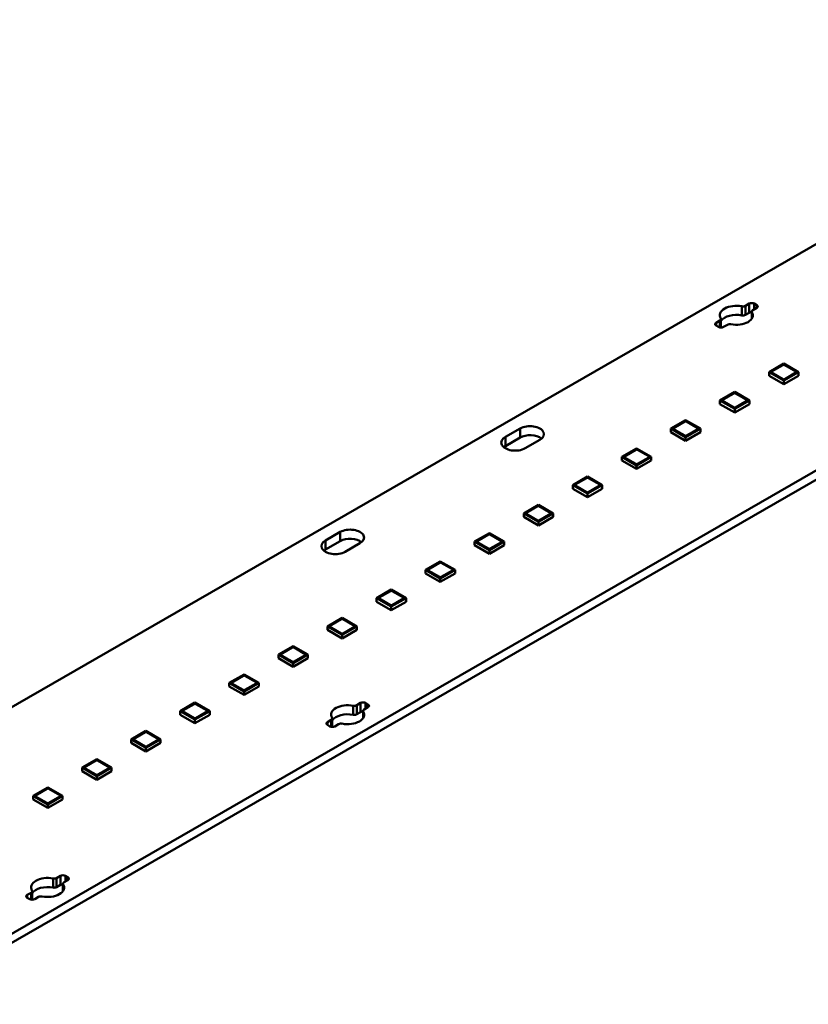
# Model space of a CAD drawing. Header units: millimetres. Extents: x 0 to 841, y 0 to 590.
# Tile 14 of 20: x 538 to 594, y 88 to 158. Entities that reach past the tile are written whole.
import ezdxf

# ---------------------------------------------------------------- set-up
doc = ezdxf.new("R2010")
doc.units = ezdxf.units.MM
doc.layers.add('Visible Edges(ISO)', color=7, linetype='Continuous', lineweight=50)
doc.layers.add('Visible Tangent Edges(ISO)', color=7, linetype='Continuous', lineweight=50)

msp = doc.modelspace()

# ---------------------------------------------------------------- linework, layer by layer
at = {"layer": 'Visible Edges(ISO)'}
for p, q in [((651.058, 158.41), (457.063, 46.695)), ((651.058, 157.755), (457.063, 46.041)), ((469.795, 70.315), (608.662, 150.283)), ((589.712, 137.844), (589.99, 138.004)), ((590.344, 138.004), (590.52, 137.902)), ((589.99, 137.35), (589.712, 137.19)), ((590.169, 137.437), (590.169, 136.917)), ((590.52, 137.699), (590.243, 137.539)), ((587.604, 136.63), (587.882, 136.79)), ((587.955, 136.891), (587.955, 136.282)), ((587.78, 136.324), (587.604, 136.426)), ((588.412, 136.484), (588.134, 136.324)), ((592.467, 133.69), (591.407, 133.079)), ((591.407, 133.079), (592.467, 132.468)), ((591.407, 132.818), (591.407, 133.079)), ((591.563, 133.056), (591.563, 133.079)), ((591.584, 133.12), (592.397, 133.588)), ((592.403, 133.585), (591.59, 133.116)), ((593.528, 133.079), (592.467, 133.69)), ((592.467, 132.468), (593.528, 133.079)), ((593.343, 133.118), (592.532, 133.585)), ((592.538, 133.588), (593.351, 133.12)), ((593.351, 133.12), (593.343, 133.036)), ((593.343, 133.041), (593.343, 133.118)), ((593.351, 133.12), (593.351, 133.039)), ((593.528, 132.818), (593.528, 133.079)), ((591.407, 132.818), (592.467, 132.207)), ((592.397, 132.57), (591.584, 133.039)), ((591.59, 133.042), (592.403, 132.574)), ((592.467, 132.207), (593.528, 132.818)), ((592.467, 132.207), (592.467, 132.468)), ((592.532, 132.574), (593.343, 133.041)), ((593.351, 133.039), (592.538, 132.57)), ((593.343, 133.034), (593.343, 133.041)), ((588.942, 131.66), (587.881, 131.049)), ((590.002, 131.049), (588.942, 131.66)), ((587.881, 131.049), (588.942, 130.438)), ((587.881, 130.787), (587.881, 131.049)), ((588.037, 131.025), (588.037, 131.049)), ((588.058, 131.09), (588.871, 131.558)), ((588.871, 130.54), (588.058, 131.008)), ((588.877, 131.554), (588.064, 131.086)), ((588.064, 131.012), (588.877, 130.543)), ((588.942, 130.438), (590.002, 131.049)), ((589.817, 131.087), (589.006, 131.554)), ((589.006, 130.543), (589.817, 131.01)), ((589.012, 131.558), (589.825, 131.09)), ((589.825, 131.008), (589.012, 130.54)), ((589.825, 131.09), (589.817, 131.006)), ((589.817, 131.01), (589.817, 131.087)), ((589.817, 131.003), (589.817, 131.01)), ((589.825, 131.09), (589.825, 131.008)), ((590.002, 130.787), (590.002, 131.049)), ((587.881, 130.787), (588.942, 130.176)), ((588.942, 130.176), (590.002, 130.787)), ((588.942, 130.176), (588.942, 130.438)), ((585.416, 129.629), (584.355, 129.018)), ((584.532, 129.059), (585.345, 129.527)), ((585.351, 129.524), (584.538, 129.056)), ((586.476, 129.018), (585.416, 129.629)), ((586.291, 129.057), (585.48, 129.524)), ((585.486, 129.527), (586.3, 129.059)), ((572.463, 128.42), (573.523, 129.03)), ((584.355, 129.018), (585.416, 128.408)), ((584.355, 128.757), (584.355, 129.018)), ((584.511, 128.995), (584.511, 129.018)), ((585.345, 128.509), (584.532, 128.978)), ((584.538, 128.981), (585.351, 128.513)), ((585.416, 128.408), (586.476, 129.018)), ((585.48, 128.513), (586.291, 128.98)), ((586.3, 128.978), (585.486, 128.509)), ((586.3, 129.059), (586.291, 128.975)), ((586.291, 128.98), (586.291, 129.057)), ((586.291, 128.973), (586.291, 128.98)), ((586.3, 129.059), (586.3, 128.978)), ((586.476, 128.757), (586.476, 129.018)), ((573.523, 128.376), (572.463, 127.766)), ((574.938, 128.216), (573.877, 127.605)), ((584.355, 128.757), (585.416, 128.146)), ((585.416, 128.146), (586.476, 128.757)), ((585.416, 128.146), (585.416, 128.408)), ((581.89, 127.599), (580.829, 126.988)), ((581.006, 127.029), (581.819, 127.497)), ((581.825, 127.493), (581.012, 127.025)), ((582.95, 126.988), (581.89, 127.599)), ((582.765, 127.027), (581.954, 127.493)), ((581.96, 127.497), (582.774, 127.029)), ((580.829, 126.988), (581.89, 126.377)), ((580.829, 126.726), (580.829, 126.988)), ((580.829, 126.726), (581.89, 126.116)), ((580.985, 126.964), (580.985, 126.988)), ((581.819, 126.479), (581.006, 126.947)), ((581.012, 126.951), (581.825, 126.483)), ((581.89, 126.377), (582.95, 126.988)), ((581.89, 126.116), (582.95, 126.726)), ((581.954, 126.483), (582.765, 126.949)), ((582.774, 126.947), (581.96, 126.479)), ((582.774, 127.029), (582.765, 126.945)), ((582.765, 126.949), (582.765, 127.027)), ((582.765, 126.942), (582.765, 126.949)), ((582.774, 127.029), (582.774, 126.947)), ((582.95, 126.726), (582.95, 126.988)), ((581.89, 126.116), (581.89, 126.377)), ((578.364, 125.568), (577.303, 124.958)), ((577.48, 124.998), (578.293, 125.467)), ((578.299, 125.463), (577.486, 124.995)), ((579.425, 124.958), (578.364, 125.568)), ((579.239, 124.996), (578.428, 125.463)), ((578.435, 125.467), (579.248, 124.998)), ((577.303, 124.958), (578.364, 124.347)), ((577.303, 124.696), (577.303, 124.958)), ((577.303, 124.696), (578.364, 124.085)), ((577.459, 124.934), (577.459, 124.958)), ((578.293, 124.449), (577.48, 124.917)), ((577.486, 124.92), (578.299, 124.452)), ((578.364, 124.347), (579.425, 124.958)), ((578.364, 124.085), (579.425, 124.696)), ((578.428, 124.452), (579.239, 124.919)), ((579.248, 124.917), (578.435, 124.449)), ((579.248, 124.998), (579.239, 124.914)), ((579.239, 124.919), (579.239, 124.996)), ((579.239, 124.912), (579.239, 124.919)), ((579.248, 124.998), (579.248, 124.917)), ((579.425, 124.696), (579.425, 124.958)), ((578.364, 124.085), (578.364, 124.347)), ((574.838, 123.538), (573.777, 122.927)), ((573.954, 122.968), (574.767, 123.436)), ((574.773, 123.433), (573.96, 122.964)), ((575.899, 122.927), (574.838, 123.538)), ((575.713, 122.966), (574.902, 123.433)), ((574.909, 123.436), (575.722, 122.968)), ((573.777, 122.927), (574.838, 122.316)), ((573.777, 122.666), (573.777, 122.927)), ((573.777, 122.666), (574.838, 122.055)), ((573.934, 122.904), (573.934, 122.927)), ((574.767, 122.418), (573.954, 122.886)), ((573.96, 122.89), (574.773, 122.422)), ((574.838, 122.316), (575.899, 122.927)), ((574.838, 122.055), (575.899, 122.666)), ((574.902, 122.422), (575.713, 122.889)), ((575.722, 122.886), (574.909, 122.418)), ((575.722, 122.968), (575.713, 122.884)), ((575.713, 122.889), (575.713, 122.966)), ((575.713, 122.881), (575.713, 122.889)), ((575.722, 122.968), (575.722, 122.886)), ((575.899, 122.666), (575.899, 122.927)), ((574.838, 122.055), (574.838, 122.316)), ((559.54, 120.978), (560.601, 121.589)), ((571.312, 121.508), (570.251, 120.897)), ((570.428, 120.937), (571.241, 121.406)), ((571.248, 121.402), (570.434, 120.934)), ((572.373, 120.897), (571.312, 121.508)), ((572.187, 120.935), (571.377, 121.402)), ((571.383, 121.406), (572.196, 120.937)), ((560.601, 120.935), (559.54, 120.324)), ((562.015, 120.774), (560.955, 120.164)), ((570.251, 120.897), (571.312, 120.286)), ((570.251, 120.635), (570.251, 120.897)), ((570.251, 120.635), (571.312, 120.024)), ((570.408, 120.873), (570.408, 120.897)), ((571.241, 120.388), (570.428, 120.856)), ((570.434, 120.86), (571.248, 120.391)), ((571.312, 120.286), (572.373, 120.897)), ((571.312, 120.024), (572.373, 120.635)), ((571.377, 120.391), (572.187, 120.858)), ((572.196, 120.856), (571.383, 120.388)), ((572.196, 120.937), (572.187, 120.854)), ((572.187, 120.858), (572.187, 120.935)), ((572.187, 120.851), (572.187, 120.858)), ((572.196, 120.937), (572.196, 120.856)), ((572.373, 120.635), (572.373, 120.897)), ((571.312, 120.024), (571.312, 120.286)), ((567.786, 119.477), (566.726, 118.866)), ((566.902, 118.907), (567.715, 119.375)), ((567.722, 119.372), (566.908, 118.903)), ((568.847, 118.866), (567.786, 119.477)), ((568.661, 118.905), (567.851, 119.372)), ((567.857, 119.375), (568.67, 118.907)), ((568.67, 118.907), (568.661, 118.823)), ((568.661, 118.828), (568.661, 118.905)), ((568.67, 118.907), (568.67, 118.826)), ((566.726, 118.866), (567.786, 118.256)), ((566.726, 118.605), (566.726, 118.866)), ((566.726, 118.605), (567.786, 117.994)), ((566.882, 118.843), (566.882, 118.866)), ((567.715, 118.357), (566.902, 118.826)), ((566.908, 118.829), (567.722, 118.361)), ((567.786, 118.256), (568.847, 118.866)), ((567.786, 117.994), (568.847, 118.605)), ((567.786, 117.994), (567.786, 118.256)), ((567.851, 118.361), (568.661, 118.828)), ((568.67, 118.826), (567.857, 118.357)), ((568.661, 118.821), (568.661, 118.828)), ((568.847, 118.605), (568.847, 118.866)), ((564.26, 117.447), (563.2, 116.836)), ((563.2, 116.836), (564.26, 116.225)), ((563.2, 116.574), (563.2, 116.836)), ((563.356, 116.812), (563.356, 116.836)), ((563.376, 116.877), (564.19, 117.345)), ((564.19, 116.327), (563.376, 116.795)), ((564.196, 117.341), (563.383, 116.873)), ((563.383, 116.799), (564.196, 116.33)), ((565.321, 116.836), (564.26, 117.447)), ((564.26, 116.225), (565.321, 116.836)), ((565.135, 116.875), (564.325, 117.341)), ((564.325, 116.33), (565.135, 116.797)), ((564.331, 117.345), (565.144, 116.877)), ((565.144, 116.795), (564.331, 116.327)), ((565.144, 116.877), (565.135, 116.793)), ((565.135, 116.797), (565.135, 116.875)), ((565.135, 116.79), (565.135, 116.797)), ((565.144, 116.877), (565.144, 116.795)), ((565.321, 116.574), (565.321, 116.836)), ((563.2, 116.574), (564.26, 115.963)), ((564.26, 115.963), (565.321, 116.574)), ((564.26, 115.963), (564.26, 116.225)), ((560.734, 115.416), (559.674, 114.805)), ((561.795, 114.805), (560.734, 115.416)), ((559.674, 114.805), (560.734, 114.195)), ((559.674, 114.544), (559.674, 114.805)), ((559.83, 114.782), (559.83, 114.805)), ((559.851, 114.846), (560.664, 115.314)), ((560.664, 114.296), (559.851, 114.765)), ((560.67, 115.311), (559.857, 114.843)), ((559.857, 114.768), (560.67, 114.3)), ((560.734, 114.195), (561.795, 114.805)), ((561.61, 114.844), (560.799, 115.311)), ((560.799, 114.3), (561.61, 114.767)), ((560.805, 115.314), (561.618, 114.846)), ((561.618, 114.765), (560.805, 114.296)), ((561.618, 114.846), (561.61, 114.762)), ((561.61, 114.767), (561.61, 114.844)), ((561.61, 114.76), (561.61, 114.767)), ((561.618, 114.846), (561.618, 114.765)), ((561.795, 114.544), (561.795, 114.805)), ((559.674, 114.544), (560.734, 113.933)), ((560.734, 113.933), (561.795, 114.544)), ((560.734, 113.933), (560.734, 114.195)), ((557.209, 113.386), (556.148, 112.775)), ((556.325, 112.816), (557.138, 113.284)), ((557.144, 113.28), (556.331, 112.812)), ((558.269, 112.775), (557.209, 113.386)), ((558.084, 112.814), (557.273, 113.28)), ((557.279, 113.284), (558.092, 112.816)), ((556.148, 112.775), (557.209, 112.164)), ((556.148, 112.513), (556.148, 112.775)), ((556.304, 112.751), (556.304, 112.775)), ((557.138, 112.266), (556.325, 112.734)), ((556.331, 112.738), (557.144, 112.27)), ((557.209, 112.164), (558.269, 112.775)), ((557.273, 112.27), (558.084, 112.736)), ((558.092, 112.734), (557.279, 112.266)), ((558.092, 112.816), (558.084, 112.732)), ((558.084, 112.736), (558.084, 112.814)), ((558.084, 112.729), (558.084, 112.736)), ((558.092, 112.816), (558.092, 112.734)), ((558.269, 112.513), (558.269, 112.775)), ((556.148, 112.513), (557.209, 111.903)), ((557.209, 111.903), (558.269, 112.513)), ((557.209, 111.903), (557.209, 112.164)), ((553.683, 111.355), (552.622, 110.745)), ((552.799, 110.785), (553.612, 111.254)), ((553.618, 111.25), (552.805, 110.782)), ((554.743, 110.745), (553.683, 111.355)), ((554.558, 110.783), (553.747, 111.25)), ((553.753, 111.254), (554.566, 110.785)), ((552.622, 110.745), (553.683, 110.134)), ((552.622, 110.483), (552.622, 110.745)), ((552.622, 110.483), (553.683, 109.872)), ((552.778, 110.721), (552.778, 110.745)), ((553.612, 110.236), (552.799, 110.704)), ((552.805, 110.707), (553.618, 110.239)), ((553.683, 110.134), (554.743, 110.745)), ((553.683, 109.872), (554.743, 110.483)), ((553.747, 110.239), (554.558, 110.706)), ((554.566, 110.704), (553.753, 110.236)), ((554.566, 110.785), (554.558, 110.701)), ((554.558, 110.706), (554.558, 110.783)), ((554.558, 110.699), (554.558, 110.706)), ((554.566, 110.785), (554.566, 110.704)), ((554.743, 110.483), (554.743, 110.745)), ((553.683, 109.872), (553.683, 110.134)), ((550.157, 109.325), (549.096, 108.714)), ((549.273, 108.755), (550.086, 109.223)), ((550.092, 109.22), (549.279, 108.751)), ((551.217, 108.714), (550.157, 109.325)), ((551.032, 108.753), (550.221, 109.22)), ((550.227, 109.223), (551.041, 108.755)), ((561.782, 109.137), (562.059, 109.297)), ((562.59, 108.991), (562.312, 108.831)), ((562.413, 109.297), (562.59, 109.195)), ((549.096, 108.714), (550.157, 108.103)), ((549.096, 108.453), (549.096, 108.714)), ((549.096, 108.453), (550.157, 107.842)), ((549.252, 108.691), (549.252, 108.714)), ((550.086, 108.205), (549.273, 108.673)), ((549.279, 108.677), (550.092, 108.209)), ((550.157, 108.103), (551.217, 108.714)), ((550.157, 107.842), (551.217, 108.453)), ((550.221, 108.209), (551.032, 108.676)), ((551.041, 108.673), (550.227, 108.205)), ((551.041, 108.755), (551.032, 108.671)), ((551.032, 108.676), (551.032, 108.753)), ((551.032, 108.668), (551.032, 108.676)), ((551.041, 108.755), (551.041, 108.673)), ((551.217, 108.453), (551.217, 108.714)), ((562.059, 108.643), (561.782, 108.483)), ((562.239, 108.729), (562.239, 108.21)), ((550.157, 107.842), (550.157, 108.103)), ((559.673, 107.922), (559.951, 108.082)), ((559.85, 107.617), (559.673, 107.719)), ((560.024, 108.184), (560.024, 107.575)), ((560.481, 107.777), (560.203, 107.617)), ((546.631, 107.295), (545.57, 106.684)), ((545.747, 106.724), (546.56, 107.193)), ((546.566, 107.189), (545.753, 106.721)), ((547.691, 106.684), (546.631, 107.295)), ((547.506, 106.722), (546.695, 107.189)), ((546.702, 107.193), (547.515, 106.724)), ((545.57, 106.684), (546.631, 106.073)), ((545.57, 106.422), (545.57, 106.684)), ((545.57, 106.422), (546.631, 105.811)), ((545.726, 106.66), (545.726, 106.684)), ((546.56, 106.175), (545.747, 106.643)), ((545.753, 106.647), (546.566, 106.178)), ((546.631, 106.073), (547.691, 106.684)), ((546.631, 105.811), (547.691, 106.422)), ((546.695, 106.178), (547.506, 106.645)), ((547.515, 106.643), (546.702, 106.175)), ((547.515, 106.724), (547.506, 106.641)), ((547.506, 106.645), (547.506, 106.722)), ((547.506, 106.638), (547.506, 106.645)), ((547.515, 106.724), (547.515, 106.643)), ((547.691, 106.422), (547.691, 106.684)), ((546.631, 105.811), (546.631, 106.073)), ((543.105, 105.264), (542.044, 104.653)), ((542.221, 104.694), (543.034, 105.162)), ((543.04, 105.159), (542.227, 104.69)), ((544.166, 104.653), (543.105, 105.264)), ((543.98, 104.692), (543.169, 105.159)), ((543.176, 105.162), (543.989, 104.694)), ((542.044, 104.653), (543.105, 104.043)), ((542.044, 104.392), (542.044, 104.653)), ((542.044, 104.392), (543.105, 103.781)), ((542.201, 104.63), (542.201, 104.653)), ((543.034, 104.144), (542.221, 104.613)), ((542.227, 104.616), (543.04, 104.148)), ((543.105, 104.043), (544.166, 104.653)), ((543.105, 103.781), (544.166, 104.392)), ((543.105, 103.781), (543.105, 104.043)), ((543.169, 104.148), (543.98, 104.615)), ((543.989, 104.613), (543.176, 104.144)), ((543.989, 104.694), (543.98, 104.61)), ((543.98, 104.615), (543.98, 104.692)), ((543.98, 104.608), (543.98, 104.615)), ((543.989, 104.694), (543.989, 104.613)), ((544.166, 104.392), (544.166, 104.653)), ((539.579, 103.234), (538.518, 102.623)), ((538.518, 102.623), (539.579, 102.012)), ((538.518, 102.361), (538.518, 102.623)), ((538.675, 102.599), (538.675, 102.623)), ((538.695, 102.664), (539.508, 103.132)), ((539.515, 103.128), (538.701, 102.66)), ((540.64, 102.623), (539.579, 103.234)), ((539.579, 102.012), (540.64, 102.623)), ((540.454, 102.662), (539.644, 103.128)), ((539.65, 103.132), (540.463, 102.664)), ((540.463, 102.664), (540.454, 102.58)), ((540.454, 102.584), (540.454, 102.662)), ((540.463, 102.664), (540.463, 102.582)), ((540.64, 102.361), (540.64, 102.623)), ((538.518, 102.361), (539.579, 101.75)), ((539.508, 102.114), (538.695, 102.582)), ((538.701, 102.586), (539.515, 102.117)), ((539.579, 101.75), (540.64, 102.361)), ((539.579, 101.75), (539.579, 102.012)), ((539.644, 102.117), (540.454, 102.584)), ((540.463, 102.582), (539.65, 102.114)), ((540.454, 102.577), (540.454, 102.584)), ((540.215, 96.717), (540.493, 96.877)), ((540.672, 96.31), (540.672, 95.79)), ((541.023, 96.572), (540.745, 96.412)), ((540.846, 96.877), (541.023, 96.775)), ((538.106, 95.503), (538.384, 95.663)), ((538.457, 95.765), (538.457, 95.155)), ((540.493, 96.223), (540.215, 96.063)), ((538.283, 95.197), (538.106, 95.299)), ((538.914, 95.358), (538.637, 95.197))]:
    msp.add_line(p, q, dxfattribs=at)
for centre, major_axis, start_param, end_param in [((590.167, 137.902), (0.25, 0), 0.785398, 2.356194), ((589.062, 137.164), (-1.188, 0), 4.376788, 6.618787), ((589.062, 137.164), (1.187, 0), 4.376788, 6.618787), ((589.535, 137.946), (0.25, 0), 4.376788, 5.497787), ((590.167, 137.248), (-0.25, 0), 4.702585, 5.497787), ((590.419, 137.437), (-0.25, 0), 5.497787, 6.618787), ((590.344, 137.8), (0.25, 0), 5.497787, 7.068583), ((587.78, 136.528), (-0.25, 0), 5.497787, 7.068583), ((587.705, 136.891), (0.25, 0), 5.497787, 6.618787), ((589.062, 136.51), (-1.188, 0), 4.376788, 5.913574), ((589.535, 137.292), (-0.25, 0), 1.235195, 2.356194), ((587.957, 136.426), (-0.25, 0), 0.785398, 2.356194), ((588.589, 136.382), (-0.25, 0), 4.376788, 5.497787), ((591.654, 133.079), (-0.1, 0), 5.497787, 7.068583), ((591.654, 133.079), (-0.0913, 0), 5.497787, 7.068583), ((592.467, 133.548), (0.1, 0), 0.785398, 2.356194), ((592.467, 133.548), (-0.0913, 0), 3.926991, 5.497787), ((592.467, 132.611), (-0.1, 0), 0.785398, 2.356194), ((592.467, 132.611), (0.0913, 0), 3.926991, 5.497787), ((588.128, 131.049), (-0.1, 0), 5.497787, 7.068583), ((588.128, 131.049), (-0.0913, 0), 5.497787, 7.068583), ((588.942, 131.517), (0.1, 0), 0.785398, 2.356194), ((588.942, 131.517), (-0.0913, 0), 3.926991, 5.497787), ((588.942, 130.581), (-0.1, 0), 0.785398, 2.356194), ((588.942, 130.581), (0.0913, 0), 3.926991, 5.497787), ((585.416, 129.487), (0.1, 0), 0.785398, 2.356194), ((585.416, 129.487), (-0.0913, 0), 3.926991, 5.497787), ((574.23, 128.623), (1, 0), 5.497787, 8.63938), ((584.602, 129.018), (-0.1, 0), 5.497787, 7.068583), ((584.602, 129.018), (-0.0913, 0), 5.497787, 7.068583), ((573.17, 128.012), (-1, 0), 5.497787, 8.63938), ((574.23, 127.969), (-1, 0), 3.745517, 5.497787), ((585.416, 128.55), (-0.1, 0), 0.785398, 2.356194), ((585.416, 128.55), (0.0913, 0), 3.926991, 5.497787), ((573.17, 127.358), (-1, 0), 5.497787, 5.67926), ((581.89, 127.456), (0.1, 0), 0.785398, 2.356194), ((581.89, 127.456), (-0.0913, 0), 3.926991, 5.497787), ((581.077, 126.988), (-0.0913, 0), 5.497787, 7.068583), ((581.077, 126.988), (-0.1, 0), 5.497787, 7.068583), ((581.89, 126.52), (-0.1, 0), 0.785398, 2.356194), ((581.89, 126.52), (0.0913, 0), 3.926991, 5.497787), ((578.364, 125.426), (0.1, 0), 0.785398, 2.356194), ((578.364, 125.426), (-0.0913, 0), 3.926991, 5.497787), ((577.551, 124.958), (-0.1, 0), 5.497787, 7.068583), ((577.551, 124.958), (-0.0913, 0), 5.497787, 7.068583), ((578.364, 124.489), (-0.1, 0), 0.785398, 2.356194), ((578.364, 124.489), (0.0913, 0), 3.926991, 5.497787), ((574.838, 123.395), (0.1, 0), 0.785398, 2.356194), ((574.838, 123.395), (-0.0913, 0), 3.926991, 5.497787), ((574.025, 122.927), (-0.1, 0), 5.497787, 7.068583), ((574.025, 122.927), (-0.0913, 0), 5.497787, 7.068583), ((561.308, 121.182), (1, 0), 5.497787, 8.63938), ((574.838, 122.459), (-0.1, 0), 0.785398, 2.356194), ((574.838, 122.459), (0.0913, 0), 3.926991, 5.497787), ((561.308, 120.528), (-1, 0), 3.745517, 5.497787), ((571.312, 121.365), (0.1, 0), 0.785398, 2.356194), ((571.312, 121.365), (-0.0913, 0), 3.926991, 5.497787), ((560.247, 120.571), (-1, 0), 5.497787, 8.63938), ((560.247, 119.917), (-1, 0), 5.497787, 5.67926), ((570.499, 120.897), (-0.1, 0), 5.497787, 7.068583), ((570.499, 120.897), (-0.0913, 0), 5.497787, 7.068583), ((571.312, 120.428), (-0.1, 0), 0.785398, 2.356194), ((571.312, 120.428), (0.0913, 0), 3.926991, 5.497787), ((566.973, 118.866), (-0.1, 0), 5.497787, 7.068583), ((566.973, 118.866), (-0.0913, 0), 5.497787, 7.068583), ((567.786, 119.335), (0.1, 0), 0.785398, 2.356194), ((567.786, 119.335), (-0.0913, 0), 3.926991, 5.497787), ((567.786, 118.398), (-0.1, 0), 0.785398, 2.356194), ((567.786, 118.398), (0.0913, 0), 3.926991, 5.497787), ((563.447, 116.836), (-0.1, 0), 5.497787, 7.068583), ((563.447, 116.836), (-0.0913, 0), 5.497787, 7.068583), ((564.26, 117.304), (0.1, 0), 0.785398, 2.356194), ((564.26, 117.304), (-0.0913, 0), 3.926991, 5.497787), ((564.26, 116.368), (-0.1, 0), 0.785398, 2.356194), ((564.26, 116.368), (0.0913, 0), 3.926991, 5.497787), ((559.921, 114.805), (-0.1, 0), 5.497787, 7.068583), ((559.921, 114.805), (-0.0913, 0), 5.497787, 7.068583), ((560.734, 115.274), (0.1, 0), 0.785398, 2.356194), ((560.734, 115.274), (-0.0913, 0), 3.926991, 5.497787), ((560.734, 114.337), (-0.1, 0), 0.785398, 2.356194), ((560.734, 114.337), (0.0913, 0), 3.926991, 5.497787), ((557.209, 113.243), (0.1, 0), 0.785398, 2.356194), ((557.209, 113.243), (-0.0913, 0), 3.926991, 5.497787), ((556.395, 112.775), (-0.1, 0), 5.497787, 7.068583), ((556.395, 112.775), (-0.0913, 0), 5.497787, 7.068583), ((557.209, 112.307), (-0.1, 0), 0.785398, 2.356194), ((557.209, 112.307), (0.0913, 0), 3.926991, 5.497787), ((553.683, 111.213), (0.1, 0), 0.785398, 2.356194), ((553.683, 111.213), (-0.0913, 0), 3.926991, 5.497787), ((552.869, 110.745), (-0.1, 0), 5.497787, 7.068583), ((552.869, 110.745), (-0.0913, 0), 5.497787, 7.068583), ((553.683, 110.276), (-0.1, 0), 0.785398, 2.356194), ((553.683, 110.276), (0.0913, 0), 3.926991, 5.497787), ((550.157, 109.182), (0.1, 0), 0.785398, 2.356194), ((550.157, 109.182), (-0.0913, 0), 3.926991, 5.497787), ((561.131, 108.457), (-1.187, 0), 4.376788, 6.618787), ((561.605, 109.238), (0.25, 0), 4.376788, 5.497787), ((562.236, 109.195), (0.25, 0), 0.785398, 2.356194), ((562.413, 109.093), (0.25, 0), 5.497787, 7.068583), ((549.344, 108.714), (-0.0913, 0), 5.497787, 7.068583), ((549.344, 108.714), (-0.1, 0), 5.497787, 7.068583), ((561.131, 107.803), (-1.188, 0), 4.376788, 5.913574), ((561.131, 108.457), (1.187, 0), 4.376788, 6.618787), ((561.605, 108.584), (-0.25, 0), 1.235195, 2.356194), ((562.236, 108.541), (-0.25, 0), 4.702585, 5.497787), ((562.489, 108.729), (-0.25, 0), 5.497787, 6.618787), ((550.157, 108.246), (-0.1, 0), 0.785398, 2.356194), ((550.157, 108.246), (0.0913, 0), 3.926991, 5.497787), ((559.85, 107.821), (-0.25, 0), 5.497787, 7.068583), ((560.026, 107.719), (-0.25, 0), 0.785398, 2.356194), ((559.774, 108.184), (0.25, 0), 5.497787, 6.618787), ((560.658, 107.675), (-0.25, 0), 4.376788, 5.497787), ((546.631, 107.152), (0.1, 0), 0.785398, 2.356194), ((546.631, 107.152), (-0.0913, 0), 3.926991, 5.497787), ((545.818, 106.684), (-0.0913, 0), 5.497787, 7.068583), ((545.818, 106.684), (-0.1, 0), 5.497787, 7.068583), ((546.631, 106.215), (-0.1, 0), 0.785398, 2.356194), ((546.631, 106.215), (0.0913, 0), 3.926991, 5.497787), ((543.105, 105.122), (0.1, 0), 0.785398, 2.356194), ((543.105, 105.122), (-0.0913, 0), 3.926991, 5.497787), ((542.292, 104.653), (-0.1, 0), 5.497787, 7.068583), ((542.292, 104.653), (-0.0913, 0), 5.497787, 7.068583), ((543.105, 104.185), (-0.1, 0), 0.785398, 2.356194), ((543.105, 104.185), (0.0913, 0), 3.926991, 5.497787), ((538.766, 102.623), (-0.1, 0), 5.497787, 7.068583), ((538.766, 102.623), (-0.0913, 0), 5.497787, 7.068583), ((539.579, 103.091), (0.1, 0), 0.785398, 2.356194), ((539.579, 103.091), (-0.0913, 0), 3.926991, 5.497787), ((539.579, 102.155), (-0.1, 0), 0.785398, 2.356194), ((539.579, 102.155), (0.0913, 0), 3.926991, 5.497787), ((539.565, 96.037), (-1.188, 0), 4.376788, 6.618787), ((539.565, 96.037), (1.187, 0), 4.376788, 6.618787), ((540.038, 96.819), (0.25, 0), 4.376788, 5.497787), ((540.669, 96.775), (0.25, 0), 0.785398, 2.356194), ((540.669, 96.121), (-0.25, 0), 4.702585, 5.497787), ((540.922, 96.31), (-0.25, 0), 5.497787, 6.618787), ((540.846, 96.674), (0.25, 0), 5.497787, 7.068583), ((538.207, 95.765), (0.25, 0), 5.497787, 6.618787), ((539.565, 95.383), (-1.188, 0), 4.376788, 5.913574), ((540.038, 96.165), (-0.25, 0), 1.235195, 2.356194), ((538.283, 95.401), (-0.25, 0), 5.497787, 7.068583), ((538.46, 95.299), (-0.25, 0), 0.785398, 2.356194), ((539.091, 95.256), (-0.25, 0), 4.376788, 5.497787)]:
    msp.add_ellipse(centre, major_axis=major_axis, ratio=0.575862, start_param=start_param, end_param=end_param, dxfattribs=at)
at = {"layer": 'Visible Tangent Edges(ISO)'}
for p, q in [((589.99, 138.004), (589.99, 137.35)), ((590.344, 138.004), (590.344, 137.597)), ((589.453, 137.81), (589.453, 137.156)), ((589.712, 137.844), (589.712, 137.19)), ((590.183, 137.389), (590.183, 136.939)), ((590.52, 137.902), (590.52, 137.699)), ((587.604, 136.63), (587.604, 136.426)), ((587.882, 136.79), (587.882, 136.289)), ((591.584, 133.12), (591.584, 133.113)), ((592.397, 133.588), (592.397, 133.581)), ((592.538, 133.588), (592.538, 133.581)), ((591.59, 133.035), (591.59, 133.042)), ((592.403, 132.567), (592.403, 132.574)), ((592.532, 132.567), (592.532, 132.574)), ((588.058, 131.09), (588.058, 131.082)), ((588.064, 131.005), (588.064, 131.012)), ((588.871, 131.558), (588.871, 131.551)), ((589.012, 131.558), (589.012, 131.551)), ((588.877, 130.537), (588.877, 130.543)), ((589.006, 130.537), (589.006, 130.543)), ((585.345, 129.527), (585.345, 129.521)), ((585.486, 129.527), (585.486, 129.521)), ((573.523, 129.03), (573.523, 128.376)), ((584.532, 129.059), (584.532, 129.052)), ((584.538, 128.974), (584.538, 128.981)), ((572.463, 128.42), (572.463, 127.766)), ((585.351, 128.506), (585.351, 128.513)), ((585.48, 128.506), (585.48, 128.513)), ((581.819, 127.497), (581.82, 127.49)), ((581.96, 127.497), (581.96, 127.49)), ((581.006, 127.029), (581.006, 127.022)), ((581.012, 126.944), (581.012, 126.951)), ((581.825, 126.476), (581.825, 126.483)), ((581.954, 126.476), (581.954, 126.483)), ((578.293, 125.467), (578.294, 125.46)), ((578.435, 125.467), (578.434, 125.46)), ((577.48, 124.998), (577.48, 124.991)), ((577.486, 124.913), (577.486, 124.92)), ((578.299, 124.445), (578.299, 124.452)), ((578.428, 124.445), (578.428, 124.452)), ((574.767, 123.436), (574.768, 123.429)), ((574.909, 123.436), (574.908, 123.429)), ((573.954, 122.968), (573.955, 122.961)), ((573.96, 122.883), (573.96, 122.89)), ((574.773, 122.415), (574.773, 122.422)), ((574.902, 122.415), (574.902, 122.422)), ((560.601, 121.589), (560.601, 120.935)), ((571.241, 121.406), (571.242, 121.399)), ((571.383, 121.406), (571.382, 121.399)), ((559.54, 120.978), (559.54, 120.324)), ((570.428, 120.937), (570.429, 120.93)), ((570.434, 120.852), (570.434, 120.86)), ((571.248, 120.384), (571.248, 120.391)), ((571.377, 120.384), (571.377, 120.391)), ((566.902, 118.907), (566.903, 118.9)), ((567.715, 119.375), (567.716, 119.368)), ((567.857, 119.375), (567.856, 119.368)), ((566.908, 118.822), (566.908, 118.829)), ((567.722, 118.354), (567.722, 118.361)), ((567.851, 118.354), (567.851, 118.361)), ((563.376, 116.877), (563.377, 116.869)), ((563.383, 116.792), (563.383, 116.799)), ((564.19, 117.345), (564.19, 117.338)), ((564.331, 117.345), (564.33, 117.338)), ((564.196, 116.324), (564.196, 116.33)), ((564.325, 116.324), (564.325, 116.33)), ((559.851, 114.846), (559.851, 114.839)), ((559.857, 114.761), (559.857, 114.768)), ((560.664, 115.314), (560.664, 115.308)), ((560.805, 115.314), (560.805, 115.308)), ((560.67, 114.293), (560.67, 114.3)), ((560.799, 114.293), (560.799, 114.3)), ((557.138, 113.284), (557.138, 113.277)), ((557.279, 113.284), (557.279, 113.277)), ((556.325, 112.816), (556.325, 112.809)), ((556.331, 112.731), (556.331, 112.738)), ((557.144, 112.263), (557.144, 112.27)), ((557.273, 112.263), (557.273, 112.27)), ((553.612, 111.254), (553.612, 111.247)), ((553.753, 111.254), (553.753, 111.247)), ((552.799, 110.785), (552.799, 110.778)), ((552.805, 110.7), (552.805, 110.707)), ((553.618, 110.232), (553.618, 110.239)), ((553.747, 110.232), (553.747, 110.239)), ((550.086, 109.223), (550.087, 109.216)), ((550.227, 109.223), (550.227, 109.216)), ((561.522, 109.102), (561.522, 108.448)), ((561.782, 109.137), (561.782, 108.483)), ((562.059, 109.297), (562.059, 108.643)), ((562.413, 109.297), (562.413, 108.889)), ((562.59, 109.195), (562.59, 108.991)), ((549.273, 108.755), (549.273, 108.748)), ((549.279, 108.67), (549.279, 108.677)), ((562.253, 108.682), (562.253, 108.232)), ((550.092, 108.202), (550.092, 108.209)), ((550.221, 108.202), (550.221, 108.209)), ((559.673, 107.922), (559.673, 107.719)), ((559.951, 108.082), (559.951, 107.582)), ((546.56, 107.193), (546.561, 107.186)), ((546.702, 107.193), (546.701, 107.186)), ((545.747, 106.724), (545.747, 106.717)), ((545.753, 106.639), (545.753, 106.647)), ((546.566, 106.171), (546.566, 106.178)), ((546.695, 106.171), (546.695, 106.178)), ((543.034, 105.162), (543.035, 105.155)), ((543.176, 105.162), (543.175, 105.155)), ((542.221, 104.694), (542.222, 104.687)), ((542.227, 104.609), (542.227, 104.616)), ((543.04, 104.141), (543.04, 104.148)), ((543.169, 104.141), (543.169, 104.148)), ((538.695, 102.664), (538.696, 102.656)), ((539.508, 103.132), (539.509, 103.125)), ((539.65, 103.132), (539.649, 103.125)), ((538.701, 102.579), (538.701, 102.586)), ((539.515, 102.111), (539.515, 102.117)), ((539.644, 102.111), (539.644, 102.117)), ((539.956, 96.683), (539.956, 96.029)), ((540.215, 96.717), (540.215, 96.063)), ((540.493, 96.877), (540.493, 96.223)), ((540.686, 96.263), (540.686, 95.812)), ((540.846, 96.877), (540.846, 96.47)), ((541.023, 96.775), (541.023, 96.572)), ((538.384, 95.663), (538.384, 95.162)), ((538.106, 95.503), (538.106, 95.299))]:
    msp.add_line(p, q, dxfattribs=at)

doc.saveas('drawing.dxf')
